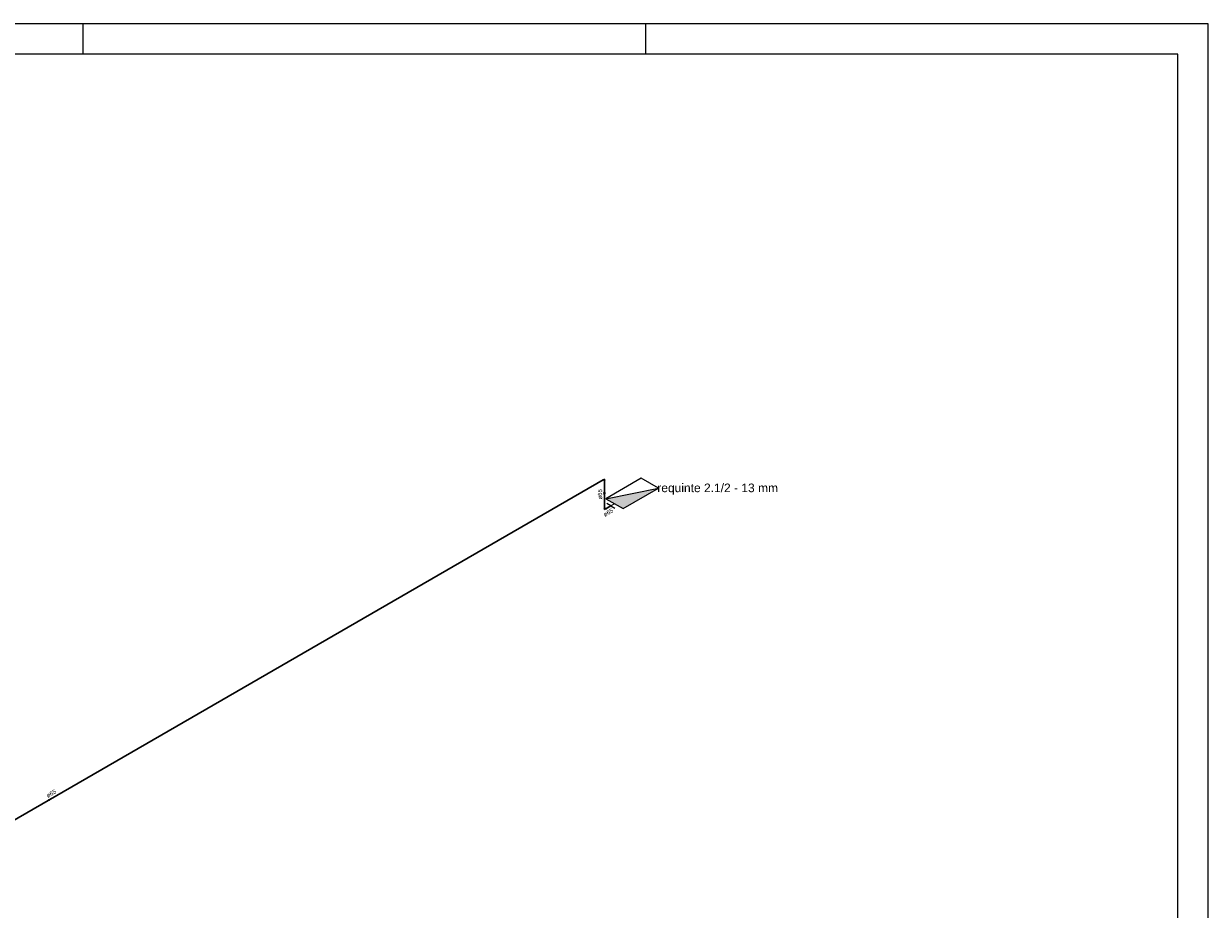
# Model space of a CAD drawing. Header units: millimetres. Extents: x 0 to 354, y 0 to 59.
# Tile 56 of 84: x 225 to 264, y 30 to 59. Entities that reach past the tile are written whole.
import ezdxf

# ---------------------------------------------------------------- set-up
doc = ezdxf.new("R2010")
doc.units = ezdxf.units.MM
for name, color, linetype, lineweight in [('HI-Conexões', 14, 'Continuous', 20), ('HI-Conexões detalhe', 14, 'Continuous', 20), ('HI-Sentido tubo', 14, 'Continuous', 20), ('HI-Textos conexão', 1, 'Continuous', 20), ('HI-Textos tubo', 1, 'Continuous', 20), ('HI-Tubos', 14, 'Continuous', 30), ('HI-Tubos detalhe', 14, 'Continuous', 30), ('Simbolos', 3, 'Continuous', 20), ('Simbolos_int', 1, 'Continuous', 5)]:
    doc.layers.add(name, color=color, linetype=linetype, lineweight=lineweight)
doc.styles.add('Arial', font='arial.ttf')
doc.styles.get("Standard").update_dxf_attribs({"font": 'arial.ttf'})
doc.dimstyles.get("Standard").update_dxf_attribs({"dimtxt": 0.18, "dimasz": 0.18, "dimexe": 0.18, "dimexo": 0.0625, "dimgap": 0.09, "dimtad": 0, "dimtih": 1, "dimtoh": 1, "dimdec": 4, "dimzin": 0, "dimdsep": 46, "dimtxsty": 'Standard', "dimcen": 0.09, "dimadec": 0, "dimazin": 0, "dimtfac": 1, "dimtdec": 4, "dimtofl": 0, "dimtmove": 0, "dimatfit": 3, "dimfxl": 1, "dimtolj": 1, "dimtzin": 0, "dimarcsym": 0})

msp = doc.modelspace()

# ---------------------------------------------------------------- hatches: boundary and pattern name
at = {"layer": 'Simbolos_int', "linetype": 'Continuous'}
msp.add_hatch(color=256, dxfattribs=at).paths.add_polyline_path([(244.2935, 43.7877), (244.8585, 43.4617), (246.0195, 44.1327)])

# ---------------------------------------------------------------- linework, layer by layer
at = {"color": 1}
for p, q in [((227.1, 58.4), (227.1, 59.4)), ((245.6, 58.4), (245.6, 59.4))]:
    msp.add_line(p, q, dxfattribs=at)
msp.add_line((244.2935, 43.7877), (246.0195, 44.1327))
at = {"color": 2}
msp.add_lwpolyline([(180, 59.4), (180, 0), (264.1, 0), (264.1, 59.4)], close=True, dxfattribs=at)
at = {"color": 6}
msp.add_lwpolyline([(182.5, 58.4), (182.5, 1), (263.1, 1), (263.1, 58.4)], close=True, dxfattribs=at)
at = {"layer": 'HI-Conexões', "linetype": 'Continuous'}
for p, q in [((244.1985, 44.4317), (244.1985, 44.3817)), ((244.242, 44.4317), (244.1985, 44.4067)), ((244.242, 44.4317), (244.242, 44.3817)), ((244.2203, 44.3692), (244.2635, 44.3942))]:
    msp.add_line(p, q, dxfattribs=at)
at = {"layer": 'HI-Conexões detalhe', "linetype": 'Continuous'}
for p, q in [((244.2203, 43.4692), (244.2635, 43.4942)), ((244.242, 43.4317), (244.242, 43.4817)), ((244.242, 43.4317), (244.2853, 43.4567)), ((244.2853, 43.4817), (244.2853, 43.4317))]:
    msp.add_line(p, q, dxfattribs=at)
at = {"layer": 'HI-Tubos'}
msp.add_line((207.8698, 23.4324), (244.1985, 44.4067), dxfattribs=at)
at = {"layer": 'HI-Tubos detalhe'}
for p, q in [((244.242, 44.3817), (244.242, 43.4817)), ((244.2853, 43.4567), (244.4585, 43.5567))]:
    msp.add_line(p, q, dxfattribs=at)
at = {"layer": 'Simbolos'}
for p, q in [((244.4585, 43.5567), (244.3265, 43.6327)), ((244.5755, 43.6247), (244.4585, 43.5567)), ((244.4585, 43.5567), (244.5895, 43.4807))]:
    msp.add_line(p, q, dxfattribs=at)
msp.add_lwpolyline([(244.8585, 43.4617), (246.0195, 44.1327), (245.4545, 44.4587), (244.2935, 43.7877), (244.8585, 43.4617)], close=True, dxfattribs=at)

# ---------------------------------------------------------------- texts
at = {"layer": 'HI-Textos conexão', "insert": (245.9816, 43.9183), "char_height": 0.2824, "width": 7.45536, "attachment_point": 7, "line_spacing_factor": 0.798, "style": 'Arial'}
msp.add_mtext('requinte 2.1/2 - 13 mm', dxfattribs=at)
at = {"layer": 'HI-Textos tubo', "char_height": 0.1412, "width": 0.50832, "attachment_point": 8, "line_spacing_factor": 0.798, "style": 'Arial'}
for insert, rotation in [((244.1714, 43.9317), 90.00021), ((244.4062, 43.2717), 30.00007), ((226.0902, 34.0343), 30.00007)]:
    msp.add_mtext('ø65', dxfattribs=dict(at, insert=insert, rotation=rotation))

# ---------------------------------------------------------------- leaders
at = {"layer": 'HI-Sentido tubo'}
for points in [[(244.242, 43.8965), (244.242, 43.9672)], [(244.3808, 43.512), (244.3195, 43.4767)], [(226.0648, 33.9372), (226.0035, 33.902)]]:
    msp.add_leader(points, dimstyle='Standard', override={"dimasz": 0.1, "dimldrblk": 'CLOSED'}, dxfattribs=at)

doc.saveas('drawing.dxf')
